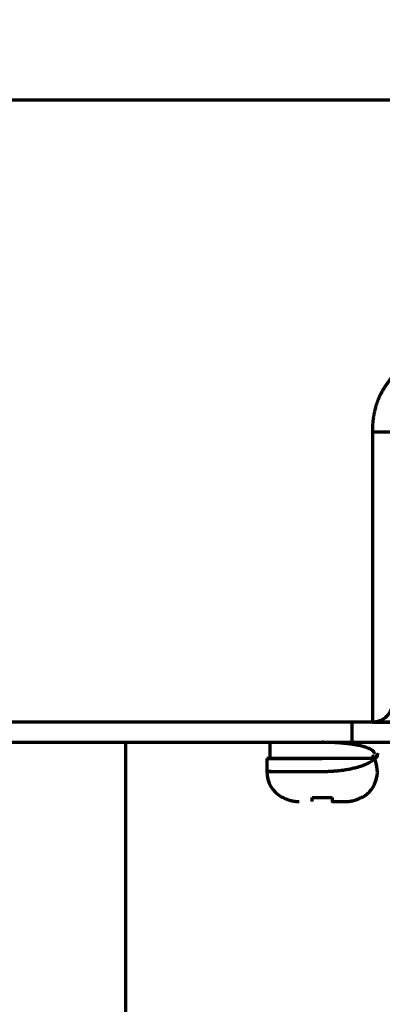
# Model space of a CAD drawing. Header units: millimetres. Extents: x -170 to 6906, y -2212 to 4257.
# Tile 123 of 256: x 4829 to 4847, y -1339 to -1289. Entities that reach past the tile are written whole.
import ezdxf

# ---------------------------------------------------------------- set-up
doc = ezdxf.new("R2010")
doc.units = ezdxf.units.MM
doc.layers.add('1', color=7, linetype='Continuous', true_color=0xffffff)
doc.layers.add('2', color=7, linetype='Continuous', true_color=0xffffff)

msp = doc.modelspace()

# ---------------------------------------------------------------- linework, layer by layer
at = {"color": 0, "lineweight": 18}
msp.add_arc((4772.638, -1241.784), 438.165, 198.70552, 161.36953, dxfattribs=at)
at = {"layer": '1', "color": 0, "linetype": 'Continuous', "lineweight": 70}
msp.add_line((4834.638, -1325.483), (4834.638, -1374.032), dxfattribs=at)
at = {"layer": '2', "color": 0, "linetype": 'Continuous', "lineweight": 70}
for p, q in [((4726.938, -1293.483), (4863.938, -1293.483)), ((4846.938, -1310.012), (4847.938, -1310.012)), ((4846.938, -1310.012), (4846.938, -1324.483)), ((4845.938, -1324.483), (4744.938, -1324.483)), ((4845.938, -1325.483), (4845.938, -1324.483)), ((4744.938, -1325.483), (4845.938, -1325.483)), ((4841.838, -1325.483), (4841.838, -1326.283)), ((4841.688, -1326.283), (4841.688, -1326.933)), ((4842.502, -1328.232), (4842.438, -1328.232)), ((4843.938, -1328.232), (4844.938, -1328.232)), ((4846.438, -1328.232), (4846.375, -1328.232)), ((4844.938, -1328.433), (4845.584, -1328.433))]:
    msp.add_line(p, q, dxfattribs=at)
for centre, start, end in [((4845.688, -1326.933), 300, 32.7229), ((4843.188, -1326.933), 180.0169, 240)]:
    msp.add_arc(centre, 1.5, start, end, dxfattribs=at)
for points, degree in [([(4848.129, -1307.042), (4847.698, -1307.532), (4847.434, -1307.984)], 2), ([(4847.434, -1307.984), (4847.181, -1308.418), (4847.054, -1308.969)], 2), ([(4847.054, -1308.969), (4846.939, -1309.468), (4846.938, -1310.012)], 2), ([(4846.938, -1324.483), (4743.938, -1324.483)], 1), ([(4847.938, -1324.483), (4847.938, -1324.483), (4847.634, -1324.483), (4847.072, -1324.483), (4846.337, -1324.483), (4845.938, -1324.483)], 2), ([(4846.938, -1324.483), (4846.939, -1324.483), (4847.244, -1324.483), (4847.807, -1324.483), (4848.541, -1324.483), (4848.938, -1324.483)], 2), ([(4845.938, -1325.483), (4846.337, -1325.483), (4847.072, -1325.483), (4847.635, -1325.483), (4847.938, -1325.483), (4847.938, -1325.483)], 2)]:
    msp.add_open_spline(points, degree=degree, dxfattribs=at)
for points, knots in [([(4847.938, -1323.483), (4847.938, -1323.494), (4847.938, -1323.515), (4847.937, -1323.546), (4847.934, -1323.576), (4847.931, -1323.604), (4847.927, -1323.632), (4847.923, -1323.659), (4847.918, -1323.684), (4847.913, -1323.709), (4847.907, -1323.732), (4847.901, -1323.755), (4847.895, -1323.776), (4847.888, -1323.796), (4847.882, -1323.815), (4847.875, -1323.833), (4847.869, -1323.85), (4847.852, -1323.893), (4847.82, -1323.959), (4847.768, -1324.045), (4847.71, -1324.121), (4847.645, -1324.193), (4847.573, -1324.258), (4847.493, -1324.317), (4847.41, -1324.367), (4847.347, -1324.396), (4847.309, -1324.412), (4847.296, -1324.417), (4847.283, -1324.422), (4847.27, -1324.426), (4847.257, -1324.431), (4847.244, -1324.435), (4847.231, -1324.439), (4847.218, -1324.443), (4847.205, -1324.447), (4847.192, -1324.45), (4847.179, -1324.454), (4847.165, -1324.457), (4847.152, -1324.46), (4847.139, -1324.463), (4847.126, -1324.465), (4847.112, -1324.468), (4847.099, -1324.47), (4847.086, -1324.472), (4847.072, -1324.474), (4847.059, -1324.476), (4847.046, -1324.477), (4847.032, -1324.479), (4847.019, -1324.48), (4847.005, -1324.481), (4846.992, -1324.482), (4846.979, -1324.482), (4846.965, -1324.483), (4846.952, -1324.483), (4846.943, -1324.483), (4846.938, -1324.483)], [0, 0, 0, 0, 0.023785, 0.046792, 0.06902, 0.090469, 0.111139, 0.13103, 0.150143, 0.168478, 0.186034, 0.202812, 0.218811, 0.234032, 0.248475, 0.262141, 0.275029, 0.287139, 0.361433, 0.430627, 0.494784, 0.553978, 0.617874, 0.678257, 0.735337, 0.789358, 0.79703, 0.804663, 0.812257, 0.819815, 0.827337, 0.834825, 0.842278, 0.849699, 0.857088, 0.864447, 0.871776, 0.879077, 0.886351, 0.893598, 0.900821, 0.90802, 0.915197, 0.922352, 0.929487, 0.936603, 0.943702, 0.950783, 0.95785, 0.964903, 0.971943, 0.978971, 0.985989, 0.992998, 1, 1, 1, 1]), ([(4847.038, -1326.036), (4847.038, -1326.034), (4847.038, -1326.031), (4847.038, -1326.026), (4847.037, -1326.021), (4847.036, -1326.016), (4847.035, -1326.011), (4847.034, -1326.006), (4847.033, -1326.002), (4847.031, -1325.997), (4847.029, -1325.992), (4847.027, -1325.987), (4847.025, -1325.983), (4847.023, -1325.978), (4847.021, -1325.974), (4847.018, -1325.969), (4847.015, -1325.965), (4847.012, -1325.961), (4847.01, -1325.956), (4847.006, -1325.952), (4847.003, -1325.948), (4847, -1325.944), (4846.997, -1325.94), (4846.993, -1325.935), (4846.989, -1325.931), (4846.986, -1325.927), (4846.982, -1325.923), (4846.978, -1325.92), (4846.974, -1325.916), (4846.97, -1325.912), (4846.966, -1325.908), (4846.962, -1325.904), (4846.957, -1325.901), (4846.953, -1325.897), (4846.949, -1325.894), (4846.944, -1325.89), (4846.94, -1325.887), (4846.935, -1325.883), (4846.93, -1325.88), (4846.926, -1325.876), (4846.921, -1325.873), (4846.916, -1325.87), (4846.912, -1325.867), (4846.907, -1325.864), (4846.902, -1325.861), (4846.897, -1325.857), (4846.892, -1325.854), (4846.887, -1325.851), (4846.883, -1325.849), (4846.878, -1325.846), (4846.873, -1325.843), (4846.868, -1325.84), (4846.863, -1325.837), (4846.858, -1325.835), (4846.827, -1325.818), (4846.764, -1325.788), (4846.657, -1325.747), (4846.538, -1325.709), (4846.412, -1325.675), (4846.309, -1325.652), (4846.236, -1325.637), (4846.197, -1325.629), (4846.158, -1325.621), (4846.117, -1325.614), (4846.076, -1325.607), (4846.035, -1325.6), (4845.993, -1325.593), (4845.95, -1325.586), (4845.907, -1325.58), (4845.864, -1325.574), (4845.82, -1325.568), (4845.775, -1325.562), (4845.73, -1325.557), (4845.685, -1325.551), (4845.639, -1325.546), (4845.593, -1325.541), (4845.547, -1325.536), (4845.5, -1325.532), (4845.454, -1325.527), (4845.406, -1325.523), (4845.359, -1325.519), (4845.311, -1325.516), (4845.263, -1325.512), (4845.215, -1325.509), (4845.167, -1325.506), (4845.119, -1325.503), (4845.07, -1325.5), (4845.022, -1325.497), (4844.973, -1325.495), (4844.925, -1325.493), (4844.876, -1325.491), (4844.827, -1325.489), (4844.778, -1325.488), (4844.73, -1325.487), (4844.681, -1325.485), (4844.632, -1325.485), (4844.584, -1325.484), (4844.535, -1325.483), (4844.487, -1325.483), (4844.455, -1325.483), (4844.438, -1325.483)], [0, 0, 0, 0, 0.005819, 0.01159, 0.017312, 0.022984, 0.028608, 0.034183, 0.039709, 0.045186, 0.050615, 0.055994, 0.061324, 0.066606, 0.071838, 0.077022, 0.082157, 0.087243, 0.09228, 0.097268, 0.102207, 0.107097, 0.111939, 0.116731, 0.121475, 0.12617, 0.130815, 0.135412, 0.13996, 0.144459, 0.14891, 0.153311, 0.157663, 0.161967, 0.166221, 0.170427, 0.174584, 0.178692, 0.182751, 0.186761, 0.190722, 0.194635, 0.198498, 0.202313, 0.206078, 0.209795, 0.213463, 0.217082, 0.220652, 0.224173, 0.227646, 0.231069, 0.234444, 0.237769, 0.241046, 0.297411, 0.351704, 0.403931, 0.454096, 0.502203, 0.5154, 0.528557, 0.541673, 0.554749, 0.567785, 0.580781, 0.593737, 0.606653, 0.61953, 0.632367, 0.645165, 0.657924, 0.670644, 0.683325, 0.695968, 0.708572, 0.721138, 0.733666, 0.746156, 0.758609, 0.771023, 0.7834, 0.79574, 0.808043, 0.820309, 0.832539, 0.844732, 0.856888, 0.869008, 0.881093, 0.893141, 0.905154, 0.917132, 0.929074, 0.940981, 0.952854, 0.964692, 0.976495, 0.988265, 1, 1, 1, 1]), ([(4841.688, -1326.933), (4841.689, -1326.933), (4841.689, -1326.933), (4841.689, -1326.933), (4841.69, -1326.933), (4841.691, -1326.933), (4841.692, -1326.933), (4841.693, -1326.933), (4841.695, -1326.933), (4841.697, -1326.933), (4841.699, -1326.933), (4841.701, -1326.933), (4841.704, -1326.933), (4841.707, -1326.933), (4841.71, -1326.933), (4841.714, -1326.933), (4841.718, -1326.933), (4841.722, -1326.933), (4841.726, -1326.933), (4841.731, -1326.933), (4841.735, -1326.933), (4841.74, -1326.933), (4841.746, -1326.933), (4841.751, -1326.933), (4841.757, -1326.933), (4841.763, -1326.933), (4841.77, -1326.933), (4841.776, -1326.933), (4841.783, -1326.933), (4841.79, -1326.933), (4841.797, -1326.933), (4841.805, -1326.933), (4841.813, -1326.933), (4841.821, -1326.933), (4841.829, -1326.933), (4841.838, -1326.933), (4841.847, -1326.933), (4841.856, -1326.933), (4841.865, -1326.933), (4841.875, -1326.933), (4841.884, -1326.933), (4841.894, -1326.933), (4841.905, -1326.933), (4841.915, -1326.933), (4841.926, -1326.933), (4841.937, -1326.933), (4841.948, -1326.933), (4841.96, -1326.933), (4841.971, -1326.933), (4841.983, -1326.933), (4841.995, -1326.933), (4842.008, -1326.933), (4842.021, -1326.933), (4842.033, -1326.933), (4842.046, -1326.933), (4842.06, -1326.933), (4842.073, -1326.933), (4842.087, -1326.933), (4842.101, -1326.933), (4842.115, -1326.933), (4842.13, -1326.933), (4842.144, -1326.933), (4842.159, -1326.933), (4842.174, -1326.933), (4842.19, -1326.933), (4842.205, -1326.933), (4842.221, -1326.933), (4842.237, -1326.933), (4842.253, -1326.933), (4842.269, -1326.933), (4842.286, -1326.933), (4842.303, -1326.933), (4842.32, -1326.933), (4842.337, -1326.933), (4842.354, -1326.933), (4842.372, -1326.933), (4842.39, -1326.933), (4842.408, -1326.933), (4842.426, -1326.933), (4842.444, -1326.933), (4842.463, -1326.933), (4842.481, -1326.933), (4842.5, -1326.933), (4842.519, -1326.933), (4842.538, -1326.933), (4842.558, -1326.933), (4842.578, -1326.933), (4842.597, -1326.933), (4842.617, -1326.933), (4842.637, -1326.933), (4842.658, -1326.933), (4842.678, -1326.933), (4842.699, -1326.933), (4842.72, -1326.933), (4842.741, -1326.933), (4842.762, -1326.933), (4842.783, -1326.933), (4842.805, -1326.933), (4842.826, -1326.933), (4842.848, -1326.933), (4842.87, -1326.933), (4842.892, -1326.933), (4842.914, -1326.933), (4842.937, -1326.933), (4842.959, -1326.933), (4842.982, -1326.933), (4843.004, -1326.933), (4843.027, -1326.933), (4843.05, -1326.933), (4843.074, -1326.933), (4843.097, -1326.933), (4843.12, -1326.933), (4843.144, -1326.933), (4843.168, -1326.933), (4843.191, -1326.933), (4843.215, -1326.933), (4843.239, -1326.933), (4843.263, -1326.933), (4843.288, -1326.933), (4843.312, -1326.933), (4843.337, -1326.933), (4843.361, -1326.933), (4843.386, -1326.933), (4843.411, -1326.933), (4843.436, -1326.933), (4843.461, -1326.933), (4843.486, -1326.933), (4843.511, -1326.933), (4843.536, -1326.933), (4843.561, -1326.933), (4843.587, -1326.933), (4843.612, -1326.933), (4843.638, -1326.933), (4843.663, -1326.933), (4843.689, -1326.933), (4843.715, -1326.933), (4843.741, -1326.933), (4843.767, -1326.933), (4843.793, -1326.933), (4843.819, -1326.933), (4843.845, -1326.933), (4843.871, -1326.933), (4843.897, -1326.933), (4843.924, -1326.933), (4843.95, -1326.933), (4843.976, -1326.933), (4844.003, -1326.933), (4844.029, -1326.933), (4844.056, -1326.933), (4844.082, -1326.933), (4844.109, -1326.933), (4844.135, -1326.933), (4844.162, -1326.933), (4844.189, -1326.933), (4844.215, -1326.933), (4844.242, -1326.933), (4844.269, -1326.933), (4844.295, -1326.933), (4844.322, -1326.933), (4844.349, -1326.933), (4844.376, -1326.933), (4844.402, -1326.933), (4844.439, -1326.933), (4844.486, -1326.933), (4844.543, -1326.932), (4844.6, -1326.931), (4844.656, -1326.93), (4844.713, -1326.928), (4844.769, -1326.926), (4844.826, -1326.923), (4844.882, -1326.921), (4844.938, -1326.917), (4844.994, -1326.914), (4845.05, -1326.909), (4845.106, -1326.905), (4845.161, -1326.9), (4845.216, -1326.895), (4845.271, -1326.889), (4845.325, -1326.883), (4845.379, -1326.877), (4845.498, -1326.862), (4845.68, -1326.834), (4845.917, -1326.789), (4846.145, -1326.734), (4846.328, -1326.68), (4846.473, -1326.63), (4846.585, -1326.586), (4846.695, -1326.538), (4846.798, -1326.485), (4846.895, -1326.427), (4846.953, -1326.386), (4846.983, -1326.363), (4846.988, -1326.359), (4846.993, -1326.355), (4846.999, -1326.35), (4847.005, -1326.345), (4847.011, -1326.339), (4847.018, -1326.333), (4847.025, -1326.327), (4847.033, -1326.32), (4847.04, -1326.313), (4847.048, -1326.305), (4847.056, -1326.297), (4847.064, -1326.289), (4847.073, -1326.28), (4847.081, -1326.271), (4847.089, -1326.261), (4847.098, -1326.251), (4847.106, -1326.241), (4847.114, -1326.23), (4847.122, -1326.219), (4847.13, -1326.207), (4847.138, -1326.195), (4847.145, -1326.183), (4847.152, -1326.17), (4847.159, -1326.157), (4847.165, -1326.143), (4847.171, -1326.129), (4847.175, -1326.114), (4847.18, -1326.099), (4847.183, -1326.084), (4847.186, -1326.068), (4847.188, -1326.052), (4847.188, -1326.041), (4847.188, -1326.036)], [0, 0, 0, 0, 0.002779, 0.005846, 0.008913, 0.01198, 0.015047, 0.018114, 0.021181, 0.024247, 0.027314, 0.030381, 0.033448, 0.036515, 0.039582, 0.042649, 0.045716, 0.048783, 0.05185, 0.054917, 0.057983, 0.06105, 0.064117, 0.067184, 0.070251, 0.073318, 0.076385, 0.079452, 0.082519, 0.085586, 0.088652, 0.091719, 0.094786, 0.097853, 0.10092, 0.103987, 0.107054, 0.110121, 0.113188, 0.116255, 0.119322, 0.122388, 0.125455, 0.128522, 0.131589, 0.134656, 0.137723, 0.14079, 0.143857, 0.146924, 0.149991, 0.153057, 0.156124, 0.159191, 0.162258, 0.165325, 0.168392, 0.171459, 0.174526, 0.177593, 0.18066, 0.183727, 0.186793, 0.18986, 0.192927, 0.195994, 0.199061, 0.202128, 0.205195, 0.208262, 0.211329, 0.214396, 0.217462, 0.220529, 0.223596, 0.226663, 0.22973, 0.232797, 0.235864, 0.238931, 0.241998, 0.245065, 0.248132, 0.251198, 0.254265, 0.257332, 0.260399, 0.263466, 0.266533, 0.2696, 0.272667, 0.275734, 0.278801, 0.281867, 0.284934, 0.288001, 0.291068, 0.294135, 0.297202, 0.300269, 0.303336, 0.306403, 0.30947, 0.312537, 0.315603, 0.31867, 0.321737, 0.324804, 0.327871, 0.330938, 0.334005, 0.337072, 0.340139, 0.343206, 0.346272, 0.349339, 0.352406, 0.355473, 0.35854, 0.361607, 0.364674, 0.367741, 0.370808, 0.373875, 0.376942, 0.380008, 0.383075, 0.386142, 0.389209, 0.392276, 0.395343, 0.39841, 0.401477, 0.404544, 0.407611, 0.410677, 0.413744, 0.416811, 0.419878, 0.422945, 0.426012, 0.429079, 0.432146, 0.435213, 0.43828, 0.441347, 0.444413, 0.44748, 0.450547, 0.453614, 0.456681, 0.459748, 0.462815, 0.465882, 0.468949, 0.472016, 0.475082, 0.478149, 0.481216, 0.484283, 0.48735, 0.490417, 0.493484, 0.499984, 0.506487, 0.512996, 0.519509, 0.526027, 0.532551, 0.539081, 0.545617, 0.552159, 0.558708, 0.565263, 0.571826, 0.578397, 0.584975, 0.591562, 0.598156, 0.60476, 0.611373, 0.64202, 0.673622, 0.706201, 0.739781, 0.759143, 0.779596, 0.801144, 0.82379, 0.847535, 0.872381, 0.873777, 0.875328, 0.877033, 0.878893, 0.880907, 0.883075, 0.885398, 0.887875, 0.890507, 0.893293, 0.896234, 0.899329, 0.902578, 0.905982, 0.909541, 0.913254, 0.917121, 0.921142, 0.925319, 0.929649, 0.934134, 0.938774, 0.943567, 0.948516, 0.953618, 0.958876, 0.964287, 0.969853, 0.975574, 0.981449, 0.987478, 0.993662, 1, 1, 1, 1]), ([(4841.688, -1326.283), (4841.689, -1326.283), (4841.706, -1326.283), (4841.776, -1326.283), (4841.829, -1326.283), (4841.967, -1326.283), (4842.052, -1326.283), (4842.252, -1326.283), (4842.367, -1326.283), (4842.621, -1326.283), (4842.761, -1326.283), (4843.06, -1326.283), (4843.22, -1326.283), (4843.552, -1326.283), (4843.725, -1326.283), (4844.079, -1326.283), (4844.259, -1326.283), (4844.438, -1326.283)], [0, 0, 0, 0, 0.125, 0.125, 0.25, 0.25, 0.375, 0.375, 0.5, 0.5, 0.625, 0.625, 0.75, 0.75, 0.875, 0.875, 1, 1, 1, 1]), ([(4844.438, -1326.283), (4844.259, -1326.283), (4844.079, -1326.283), (4843.725, -1326.283), (4843.552, -1326.283), (4843.22, -1326.283), (4843.06, -1326.283), (4842.761, -1326.283), (4842.621, -1326.283), (4842.367, -1326.283), (4842.252, -1326.283), (4842.052, -1326.283), (4841.967, -1326.283), (4841.829, -1326.283), (4841.776, -1326.283), (4841.706, -1326.283), (4841.689, -1326.283), (4841.689, -1326.283)], [0, 0, 0, 0, 0.125117, 0.125117, 0.250235, 0.250235, 0.375352, 0.375352, 0.50047, 0.50047, 0.625587, 0.625587, 0.750705, 0.750705, 0.875822, 0.875822, 1, 1, 1, 1]), ([(4847.188, -1326.036), (4847.188, -1326.04), (4847.188, -1326.047), (4847.188, -1326.057), (4847.188, -1326.067), (4847.187, -1326.077), (4847.187, -1326.087), (4847.186, -1326.096), (4847.185, -1326.106), (4847.184, -1326.115), (4847.183, -1326.123), (4847.182, -1326.132), (4847.181, -1326.14), (4847.18, -1326.148), (4847.178, -1326.156), (4847.177, -1326.163), (4847.175, -1326.171), (4847.173, -1326.178), (4847.172, -1326.184), (4847.17, -1326.191), (4847.167, -1326.197), (4847.165, -1326.203), (4847.163, -1326.209), (4847.16, -1326.214), (4847.158, -1326.22), (4847.155, -1326.225), (4847.152, -1326.23), (4847.149, -1326.234), (4847.146, -1326.239), (4847.143, -1326.243), (4847.139, -1326.246), (4847.136, -1326.25), (4847.129, -1326.256), (4847.119, -1326.263), (4847.104, -1326.27), (4847.086, -1326.276), (4847.066, -1326.28), (4847.043, -1326.282), (4847.013, -1326.283), (4846.976, -1326.283), (4846.935, -1326.283), (4846.892, -1326.283), (4846.847, -1326.283), (4846.798, -1326.283), (4846.746, -1326.283), (4846.691, -1326.283), (4846.634, -1326.283), (4846.574, -1326.283), (4846.511, -1326.283), (4846.445, -1326.283), (4846.389, -1326.283), (4846.343, -1326.283), (4846.309, -1326.283), (4846.275, -1326.283), (4846.24, -1326.283), (4846.204, -1326.283), (4846.168, -1326.283), (4846.131, -1326.283), (4846.094, -1326.283), (4846.057, -1326.283), (4846.019, -1326.283), (4845.98, -1326.283), (4845.941, -1326.283), (4845.902, -1326.283), (4845.862, -1326.283), (4845.822, -1326.283), (4845.781, -1326.283), (4845.74, -1326.283), (4845.699, -1326.283), (4845.657, -1326.283), (4845.615, -1326.283), (4845.572, -1326.283), (4845.53, -1326.283), (4845.487, -1326.283), (4845.443, -1326.283), (4845.4, -1326.283), (4845.356, -1326.283), (4845.311, -1326.283), (4845.267, -1326.283), (4845.222, -1326.283), (4845.177, -1326.283), (4845.132, -1326.283), (4845.087, -1326.283), (4845.041, -1326.283), (4844.996, -1326.283), (4844.95, -1326.283), (4844.904, -1326.283), (4844.858, -1326.283), (4844.811, -1326.283), (4844.765, -1326.283), (4844.719, -1326.283), (4844.672, -1326.283), (4844.625, -1326.283), (4844.579, -1326.283), (4844.532, -1326.283), (4844.485, -1326.283), (4844.454, -1326.283), (4844.438, -1326.283)], [0, 0, 0, 0, 0.004473, 0.00893, 0.013373, 0.017802, 0.022217, 0.02662, 0.031012, 0.035392, 0.039762, 0.044123, 0.048476, 0.05282, 0.057158, 0.061489, 0.065815, 0.070136, 0.074454, 0.078768, 0.08308, 0.087391, 0.091702, 0.096013, 0.100324, 0.104638, 0.108955, 0.113274, 0.117599, 0.121928, 0.126263, 0.130606, 0.134955, 0.149089, 0.164055, 0.179872, 0.196555, 0.212053, 0.232619, 0.258258, 0.280735, 0.303211, 0.325687, 0.348164, 0.37064, 0.393117, 0.415593, 0.43807, 0.460546, 0.483022, 0.505499, 0.516249, 0.526999, 0.537749, 0.548499, 0.559249, 0.569999, 0.580749, 0.591499, 0.602249, 0.612999, 0.623749, 0.634499, 0.645249, 0.655999, 0.666749, 0.677499, 0.688249, 0.698999, 0.709749, 0.720499, 0.731249, 0.741999, 0.752749, 0.763499, 0.774249, 0.784999, 0.795749, 0.8065, 0.81725, 0.828, 0.83875, 0.8495, 0.86025, 0.871, 0.88175, 0.8925, 0.90325, 0.914, 0.92475, 0.9355, 0.94625, 0.957, 0.96775, 0.9785, 0.98925, 1, 1, 1, 1]), ([(4841.896, -1326.933), (4841.896, -1326.933), (4841.892, -1326.933), (4841.885, -1326.933), (4841.875, -1326.933), (4841.866, -1326.933), (4841.856, -1326.933), (4841.847, -1326.933), (4841.838, -1326.933), (4841.83, -1326.933), (4841.821, -1326.933), (4841.813, -1326.933), (4841.805, -1326.933), (4841.798, -1326.933), (4841.79, -1326.933), (4841.783, -1326.933), (4841.776, -1326.933), (4841.77, -1326.933), (4841.764, -1326.933), (4841.757, -1326.933), (4841.752, -1326.933), (4841.746, -1326.933), (4841.741, -1326.933), (4841.736, -1326.933), (4841.731, -1326.933), (4841.726, -1326.933), (4841.722, -1326.933), (4841.718, -1326.933), (4841.714, -1326.933), (4841.711, -1326.933), (4841.707, -1326.933), (4841.704, -1326.933), (4841.702, -1326.933), (4841.699, -1326.933), (4841.697, -1326.933), (4841.695, -1326.933), (4841.693, -1326.933), (4841.692, -1326.933), (4841.691, -1326.933), (4841.69, -1326.933), (4841.689, -1326.933), (4841.689, -1326.933), (4841.689, -1326.933), (4841.688, -1326.933)], [0, 0, 0, 0, 0.002848, 0.02782, 0.052792, 0.077764, 0.102735, 0.127707, 0.152679, 0.177651, 0.202623, 0.227594, 0.252566, 0.277538, 0.30251, 0.327481, 0.352453, 0.377425, 0.402397, 0.427369, 0.45234, 0.477312, 0.502284, 0.527256, 0.552227, 0.577199, 0.602171, 0.627143, 0.652115, 0.677086, 0.702058, 0.72703, 0.752002, 0.776974, 0.801945, 0.826917, 0.851889, 0.876861, 0.901832, 0.926804, 0.951776, 0.976748, 1, 1, 1, 1]), ([(4842.502, -1328.232), (4842.507, -1328.235), (4842.518, -1328.241), (4842.535, -1328.25), (4842.551, -1328.258), (4842.568, -1328.267), (4842.584, -1328.275), (4842.6, -1328.282), (4842.617, -1328.29), (4842.633, -1328.297), (4842.649, -1328.304), (4842.666, -1328.311), (4842.682, -1328.318), (4842.698, -1328.324), (4842.714, -1328.33), (4842.73, -1328.336), (4842.746, -1328.342), (4842.762, -1328.347), (4842.778, -1328.353), (4842.794, -1328.358), (4842.81, -1328.363), (4842.826, -1328.367), (4842.841, -1328.372), (4842.857, -1328.376), (4842.872, -1328.38), (4842.888, -1328.384), (4842.903, -1328.388), (4842.919, -1328.392), (4842.934, -1328.395), (4842.949, -1328.398), (4842.964, -1328.401), (4842.979, -1328.404), (4842.994, -1328.407), (4843.008, -1328.409), (4843.023, -1328.412), (4843.038, -1328.414), (4843.052, -1328.416), (4843.066, -1328.418), (4843.081, -1328.42), (4843.095, -1328.422), (4843.109, -1328.423), (4843.123, -1328.425), (4843.136, -1328.426), (4843.15, -1328.427), (4843.164, -1328.428), (4843.177, -1328.429), (4843.19, -1328.43), (4843.204, -1328.431), (4843.217, -1328.431), (4843.23, -1328.432), (4843.243, -1328.432), (4843.255, -1328.433), (4843.268, -1328.433), (4843.28, -1328.433), (4843.289, -1328.433), (4843.293, -1328.433)], [0, 0, 0, 0, 0.022713, 0.045278, 0.067697, 0.089968, 0.112092, 0.134069, 0.155899, 0.177581, 0.199116, 0.220503, 0.241743, 0.262836, 0.283781, 0.304578, 0.325228, 0.34573, 0.366084, 0.38629, 0.406348, 0.426258, 0.446021, 0.465635, 0.4851, 0.504418, 0.523587, 0.542608, 0.561481, 0.580205, 0.59878, 0.617207, 0.635486, 0.653616, 0.671597, 0.689429, 0.707113, 0.724648, 0.742034, 0.759271, 0.77636, 0.7933, 0.810091, 0.826734, 0.843227, 0.859573, 0.875769, 0.891817, 0.907717, 0.923468, 0.93907, 0.954525, 0.969831, 0.98499, 1, 1, 1, 1]), ([(4843.938, -1328.433), (4843.938, -1328.433), (4843.938, -1328.433), (4843.938, -1328.432), (4843.938, -1328.432), (4843.938, -1328.431), (4843.938, -1328.43), (4843.938, -1328.428), (4843.938, -1328.426), (4843.938, -1328.424), (4843.938, -1328.421), (4843.938, -1328.418), (4843.938, -1328.414), (4843.938, -1328.411), (4843.938, -1328.406), (4843.938, -1328.401), (4843.938, -1328.396), (4843.938, -1328.39), (4843.938, -1328.384), (4843.938, -1328.377), (4843.938, -1328.37), (4843.938, -1328.362), (4843.938, -1328.353), (4843.938, -1328.344), (4843.938, -1328.334), (4843.938, -1328.324), (4843.938, -1328.313), (4843.938, -1328.301), (4843.938, -1328.289), (4843.938, -1328.276), (4843.938, -1328.262), (4843.938, -1328.247), (4843.938, -1328.237), (4843.938, -1328.232)], [0, 0, 0, 0, 0.023045, 0.049304, 0.075997, 0.103125, 0.130687, 0.158686, 0.18712, 0.21599, 0.245296, 0.275037, 0.305215, 0.335829, 0.366878, 0.398363, 0.430284, 0.462639, 0.49543, 0.528655, 0.562315, 0.596408, 0.630936, 0.665897, 0.70129, 0.737117, 0.773376, 0.810068, 0.847191, 0.884746, 0.922733, 0.961151, 1, 1, 1, 1]), ([(4844.938, -1328.232), (4844.938, -1328.235), (4844.938, -1328.241), (4844.938, -1328.25), (4844.938, -1328.258), (4844.939, -1328.267), (4844.939, -1328.275), (4844.939, -1328.282), (4844.939, -1328.29), (4844.939, -1328.297), (4844.939, -1328.304), (4844.939, -1328.311), (4844.939, -1328.318), (4844.939, -1328.324), (4844.939, -1328.33), (4844.939, -1328.336), (4844.939, -1328.342), (4844.939, -1328.347), (4844.939, -1328.353), (4844.939, -1328.358), (4844.939, -1328.363), (4844.939, -1328.367), (4844.939, -1328.372), (4844.939, -1328.376), (4844.939, -1328.38), (4844.939, -1328.384), (4844.939, -1328.388), (4844.939, -1328.392), (4844.939, -1328.395), (4844.939, -1328.398), (4844.939, -1328.401), (4844.939, -1328.404), (4844.939, -1328.407), (4844.939, -1328.409), (4844.939, -1328.412), (4844.939, -1328.414), (4844.939, -1328.416), (4844.939, -1328.418), (4844.939, -1328.42), (4844.939, -1328.422), (4844.939, -1328.423), (4844.939, -1328.425), (4844.939, -1328.426), (4844.939, -1328.427), (4844.939, -1328.428), (4844.939, -1328.429), (4844.939, -1328.43), (4844.939, -1328.431), (4844.939, -1328.431), (4844.939, -1328.432), (4844.939, -1328.432), (4844.938, -1328.433), (4844.938, -1328.433), (4844.938, -1328.433), (4844.938, -1328.433)], [0, 0, 0, 0, 0.022776, 0.045405, 0.067886, 0.090219, 0.112405, 0.134443, 0.156333, 0.178076, 0.199671, 0.221119, 0.242418, 0.263569, 0.284573, 0.305428, 0.326136, 0.346695, 0.367106, 0.387368, 0.407483, 0.427449, 0.447266, 0.466935, 0.486456, 0.505827, 0.52505, 0.544125, 0.56305, 0.581827, 0.600454, 0.618933, 0.637263, 0.655443, 0.673475, 0.691357, 0.709091, 0.726675, 0.74411, 0.761396, 0.778533, 0.79552, 0.812359, 0.829048, 0.845588, 0.86198, 0.878222, 0.894315, 0.910259, 0.926055, 0.941702, 0.9572, 0.972549, 1, 1, 1, 1]), ([(4845.584, -1328.433), (4845.591, -1328.433), (4845.606, -1328.433), (4845.627, -1328.432), (4845.649, -1328.432), (4845.671, -1328.431), (4845.694, -1328.43), (4845.717, -1328.428), (4845.74, -1328.426), (4845.764, -1328.424), (4845.788, -1328.421), (4845.812, -1328.418), (4845.837, -1328.414), (4845.862, -1328.411), (4845.887, -1328.406), (4845.912, -1328.401), (4845.938, -1328.396), (4845.964, -1328.39), (4845.99, -1328.384), (4846.017, -1328.377), (4846.043, -1328.37), (4846.07, -1328.362), (4846.097, -1328.353), (4846.125, -1328.344), (4846.152, -1328.334), (4846.18, -1328.324), (4846.207, -1328.313), (4846.235, -1328.301), (4846.263, -1328.289), (4846.291, -1328.276), (4846.319, -1328.262), (4846.347, -1328.247), (4846.366, -1328.237), (4846.375, -1328.232)], [0, 0, 0, 0, 0.025753, 0.051938, 0.078557, 0.105609, 0.133095, 0.161016, 0.189371, 0.21816, 0.247385, 0.277044, 0.307138, 0.337667, 0.36863, 0.400028, 0.43186, 0.464126, 0.496825, 0.529958, 0.563525, 0.597524, 0.631956, 0.66682, 0.702116, 0.737843, 0.774002, 0.810592, 0.847613, 0.885064, 0.922946, 0.961258, 1, 1, 1, 1])]:
    msp.add_open_spline(points, degree=3, knots=knots, dxfattribs=at)

doc.saveas('drawing.dxf')
